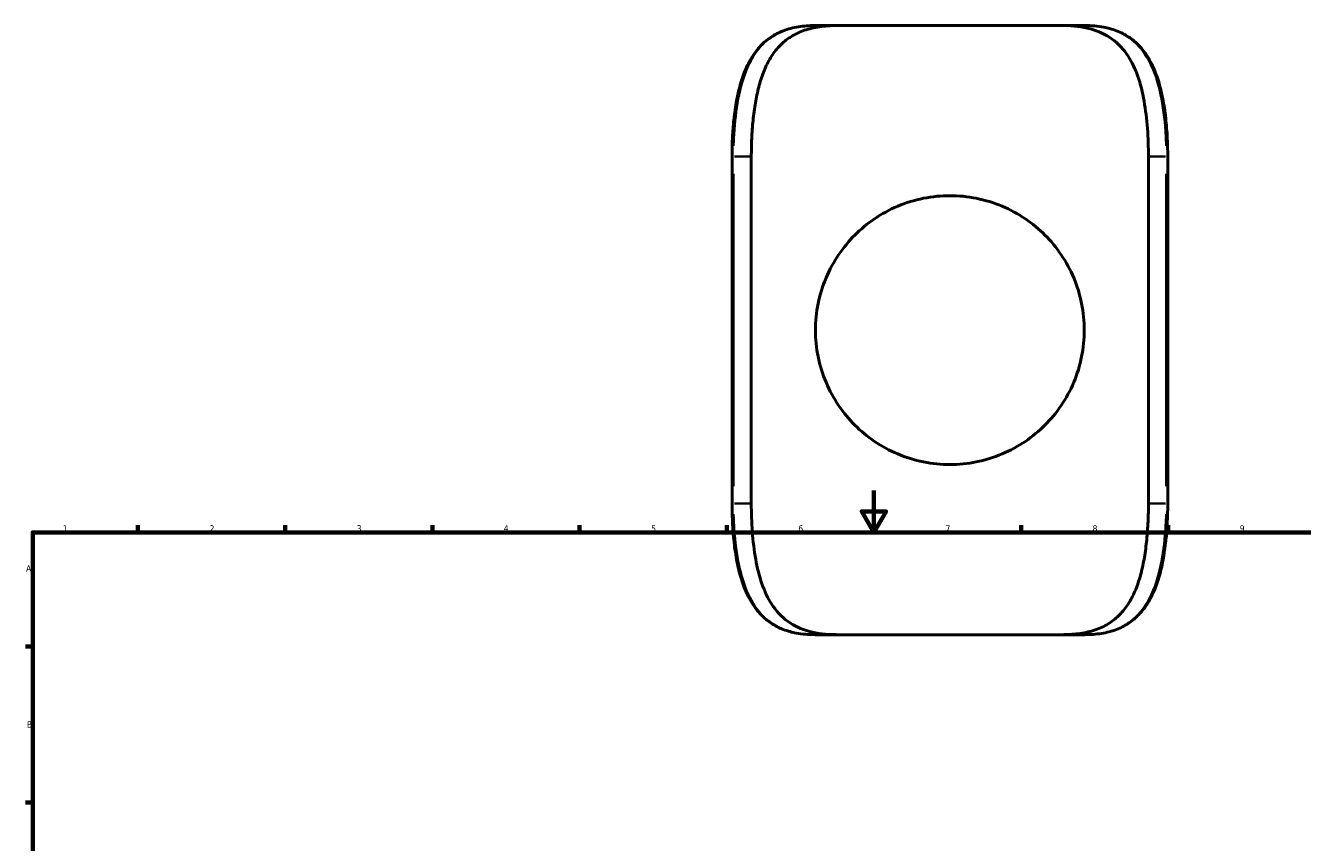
# Model space of a CAD drawing. Header units: millimetres. Extents: x -147 to 1117, y -236 to 832.
# Tile 3 of 6: x 17 to 625, y 426 to 815. Entities that reach past the tile are written whole.
import ezdxf

# ---------------------------------------------------------------- set-up
doc = ezdxf.new("R2010")
doc.units = ezdxf.units.MM
for name, color, linetype, lineweight in [('Border (ANSI)', 7, 'Continuous', 70), ('Visible (ANSI)', 7, 'Continuous', 50), ('Visible Narrow (ANSI)', 7, 'Continuous', 35)]:
    doc.layers.add(name, color=color, linetype=linetype, lineweight=lineweight)
doc.styles.add('Note Text (ANSI)', font='tahoma.ttf')

# ---------------------------------------------------------------- blocks, each defined once
blk = doc.blocks.new('Borders Default Border')
at = {"layer": 'Border (ANSI)'}
for p, q in [((70.08, 574), (70.08, 577.45)), ((140.17, 574), (140.17, 577.45)), ((210.25, 574), (210.25, 577.45)), ((280.33, 574), (280.33, 577.45)), ((350.42, 574), (350.42, 577.45)), ((490.58, 574), (490.58, 577.45)), ((560.67, 574), (560.67, 577.45)), ((20, 519.75), (16.55, 519.75)), ((20, 445.5), (16.55, 445.5))]:
    blk.add_line(p, q, dxfattribs=at)
at = {"layer": 'Border (ANSI)', "flags": 128}
for points in [[(420.5, 594), (420.5, 574), (414.73, 584), (426.27, 584), (420.5, 574)], [(20, 20), (20, 574), (821, 574), (821, 20), (20, 20)]]:
    blk.add_lwpolyline(points, dxfattribs=at)
at = {"layer": 'Border (ANSI)', "char_height": 3.05, "attachment_point": 7, "style": 'Note Text (ANSI)'}
for s, insert in [('1', (34.35, 574.4)), ('2', (104.2, 574.4)), ('3', (174.26, 574.34)), ('4', (244.23, 574.4)), ('5', (314.48, 574.34)), ('6', (384.49, 574.34)), ('7', (454.6, 574.4)), ('8', (524.63, 574.33)), ('9', (594.7, 574.34)), ('A', (16.78, 555.35)), ('B', (17.15, 481.1))]:
    blk.add_mtext(s, dxfattribs=dict(at, insert=insert))

msp = doc.modelspace()

# ---------------------------------------------------------------- linework, layer by layer
at = {"layer": 'Visible (ANSI)'}
for p, q in [((403.119, 815.349), (392.503, 815.349)), ((403.119, 815.349), (510.225, 815.349)), ((520.842, 815.349), (510.225, 815.349)), ((352.948, 752.949), (352.948, 587.749)), ((362.127, 587.749), (362.127, 752.949)), ((551.218, 587.749), (551.218, 752.949)), ((560.397, 587.749), (560.397, 752.949)), ((392.503, 525.349), (403.119, 525.349)), ((510.225, 525.349), (403.119, 525.349)), ((510.225, 525.349), (520.842, 525.349))]:
    msp.add_line(p, q, dxfattribs=at)
for points, knots in [([(392.503, 815.349), (391.129, 815.349), (389.777, 815.303), (387.12, 815.107), (385.815, 814.957), (383.262, 814.547), (382.013, 814.285), (379.624, 813.655), (378.481, 813.29), (376.305, 812.46), (375.27, 812), (373.296, 810.984), (372.356, 810.431), (370.562, 809.233), (369.706, 808.59), (368.07, 807.208), (367.289, 806.471), (365.796, 804.901), (365.084, 804.067), (363.725, 802.3), (363.078, 801.366), (361.847, 799.396), (361.264, 798.359), (360.159, 796.184), (359.639, 795.044), (358.66, 792.668), (358.203, 791.429), (357.349, 788.861), (356.954, 787.531), (356.224, 784.787), (355.89, 783.373), (355.28, 780.475), (355.005, 778.989), (354.509, 775.96), (354.29, 774.416), (353.903, 771.283), (353.736, 769.693), (353.484, 766.851), (353.389, 765.605), (353.186, 762.473), (353.097, 760.577), (352.977, 756.771), (352.948, 754.86), (352.948, 752.949)], [0, 0, 0, 0, 0.5014059, 0.5014059, 1.0028119, 1.0028119, 1.5042178, 1.5042178, 1.9876547, 1.9876547, 2.4523169, 2.4523169, 2.903655, 2.903655, 3.3470848, 3.3470848, 3.7878246, 3.7878246, 4.2304266, 4.2304266, 4.6783449, 4.6783449, 5.1336896, 5.1336896, 5.5973201, 5.5973201, 6.0691019, 6.0691019, 6.5481483, 6.5481483, 7.0330604, 7.0330604, 7.5222562, 7.5222562, 8.0142135, 8.0142135, 8.5076377, 8.5076377, 8.887758, 8.887758, 9.4579384, 9.4579384, 10.0281188, 10.0281188, 10.0281188, 10.0281188]), ([(362.127, 752.949), (362.127, 755.711), (362.187, 758.589), (362.453, 764.396), (362.659, 767.325), (363.234, 773.059), (363.603, 775.867), (364.511, 781.21), (365.049, 783.746), (366.268, 788.418), (366.998, 790.75), (368.733, 795.216), (369.74, 797.35), (372.031, 801.279), (373.317, 803.077), (376.124, 806.256), (377.645, 807.638), (380.947, 810.077), (382.879, 811.198), (387.113, 813.038), (389.414, 813.758), (394.274, 814.791), (396.835, 815.106), (400.663, 815.318), (401.891, 815.349), (403.119, 815.349)], [29.2676093, 29.2676093, 29.2676093, 29.2676093, 30.0961056, 30.0961056, 30.9246019, 30.9246019, 31.7530982, 31.7530982, 32.5815945, 32.5815945, 33.4092427, 33.4092427, 34.2368908, 34.2368908, 35.0645389, 35.0645389, 35.892187, 35.892187, 36.7927804, 36.7927804, 37.6933738, 37.6933738, 38.5939672, 38.5939672, 39.0138357, 39.0138357, 39.0138357, 39.0138357]), ([(510.225, 815.349), (510.484, 815.349), (510.742, 815.348), (515.463, 815.297), (519.715, 814.816), (527.438, 812.735), (530.922, 811.129), (536.949, 806.751), (539.494, 803.978), (543.38, 797.959), (544.909, 794.725), (547.413, 787.533), (548.392, 783.575), (549.884, 775.216), (550.401, 770.807), (551.067, 761.872), (551.218, 757.346), (551.218, 752.949)], [19.3519408, 19.3519408, 19.3519408, 19.3519408, 19.4403285, 19.4403285, 20.9729544, 20.9729544, 22.5055804, 22.5055804, 24.0382064, 24.0382064, 25.35706, 25.35706, 26.6759137, 26.6759137, 27.9947673, 27.9947673, 29.3136209, 29.3136209, 29.3136209, 29.3136209]), ([(560.397, 752.949), (560.397, 754.604), (560.374, 756.258), (560.285, 759.556), (560.218, 761.2), (560.037, 764.469), (559.923, 766.094), (559.646, 769.312), (559.483, 770.906), (559.104, 774.053), (558.888, 775.605), (558.399, 778.655), (558.126, 780.154), (557.52, 783.083), (557.187, 784.514), (556.457, 787.296), (556.061, 788.648), (555.202, 791.261), (554.74, 792.522), (553.75, 794.945), (553.222, 796.107), (552.1, 798.325), (551.506, 799.382), (550.253, 801.386), (549.595, 802.335), (548.214, 804.124), (547.492, 804.965), (545.983, 806.542), (545.197, 807.279), (543.558, 808.652), (542.705, 809.289), (540.927, 810.468), (540.002, 811.009), (538.073, 811.999), (537.067, 812.447), (534.968, 813.252), (533.872, 813.607), (531.822, 814.161), (530.877, 814.376), (528.471, 814.831), (526.989, 815.029), (523.962, 815.288), (522.416, 815.349), (520.842, 815.349)], [0, 0, 0, 0, 0.4935533, 0.4935533, 0.9871951, 0.9871951, 1.4810225, 1.4810225, 1.9749189, 1.9749189, 2.4684055, 2.4684055, 2.9605514, 2.9605514, 3.4500126, 3.4500126, 3.9352297, 3.9352297, 4.4145951, 4.4145951, 4.8866627, 4.8866627, 5.3504331, 5.3504331, 5.8057426, 5.8057426, 6.2535493, 6.2535493, 6.6960975, 6.6960975, 7.1369025, 7.1369025, 7.580504, 7.580504, 8.0319538, 8.0319538, 8.4963178, 8.4963178, 8.8792907, 8.8792907, 9.45375, 9.45375, 10.0282094, 10.0282094, 10.0282094, 10.0282094]), ([(520.672, 670.349), (520.672, 674.536), (520.256, 678.799), (518.569, 687.171), (517.301, 691.282), (514.008, 699.1), (511.981, 702.817), (507.334, 709.675), (504.713, 712.818), (499.165, 718.366), (496.036, 720.982), (489.175, 725.637), (485.443, 727.677), (477.588, 730.985), (473.457, 732.257), (465.074, 733.939), (460.822, 734.349), (452.523, 734.349), (448.27, 733.939), (439.887, 732.257), (435.757, 730.985), (427.902, 727.677), (424.169, 725.637), (417.308, 720.982), (414.179, 718.366), (408.631, 712.818), (406.01, 709.675), (401.364, 702.817), (399.337, 699.1), (396.044, 691.282), (394.775, 687.171), (393.089, 678.799), (392.672, 674.536), (392.672, 666.163), (393.089, 661.9), (394.775, 653.528), (396.044, 649.417), (399.337, 641.599), (401.364, 637.882), (406.01, 631.023), (408.631, 627.881), (414.179, 622.333), (417.308, 619.717), (424.169, 615.061), (427.902, 613.022), (435.757, 609.714), (439.887, 608.442), (448.27, 606.759), (452.523, 606.349), (460.822, 606.349), (465.074, 606.759), (473.457, 608.442), (477.588, 609.714), (485.443, 613.022), (489.175, 615.061), (496.036, 619.717), (499.165, 622.333), (504.713, 627.881), (507.334, 631.023), (511.981, 637.882), (514.008, 641.599), (517.301, 649.417), (518.569, 653.528), (520.256, 661.9), (520.672, 666.163), (520.672, 670.349)], [0, 0, 0, 0, 1.2559867, 1.2559867, 2.5119734, 2.5119734, 3.7679601, 3.7679601, 5.0239468, 5.0239468, 6.2687426, 6.2687426, 7.5135383, 7.5135383, 8.7583341, 8.7583341, 10.0031298, 10.0031298, 11.2479256, 11.2479256, 12.4927213, 12.4927213, 13.7375171, 13.7375171, 14.9823128, 14.9823128, 16.2382996, 16.2382996, 17.4942863, 17.4942863, 18.750273, 18.750273, 20.0062597, 20.0062597, 21.2622464, 21.2622464, 22.5182331, 22.5182331, 23.7742198, 23.7742198, 25.0302065, 25.0302065, 26.2750022, 26.2750022, 27.519798, 27.519798, 28.7645937, 28.7645937, 30.0093895, 30.0093895, 31.2541853, 31.2541853, 32.498981, 32.498981, 33.7437768, 33.7437768, 34.9885725, 34.9885725, 36.2445592, 36.2445592, 37.5005459, 37.5005459, 38.7565326, 38.7565326, 40.0125193, 40.0125193, 40.0125193, 40.0125193]), ([(352.948, 587.749), (352.948, 586.095), (352.97, 584.441), (353.059, 581.143), (353.126, 579.498), (353.307, 576.23), (353.421, 574.605), (353.698, 571.387), (353.861, 569.792), (354.241, 566.646), (354.457, 565.094), (354.946, 562.043), (355.218, 560.545), (355.824, 557.616), (356.157, 556.185), (356.887, 553.402), (357.284, 552.05), (358.142, 549.438), (358.604, 548.176), (359.594, 545.754), (360.122, 544.592), (361.245, 542.374), (361.838, 541.317), (363.091, 539.313), (363.75, 538.364), (365.131, 536.575), (365.853, 535.734), (367.361, 534.157), (368.147, 533.42), (369.787, 532.046), (370.639, 531.409), (372.417, 530.231), (373.342, 529.69), (375.272, 528.7), (376.277, 528.252), (378.377, 527.446), (379.472, 527.091), (381.522, 526.538), (382.467, 526.323), (384.873, 525.868), (386.355, 525.67), (389.383, 525.411), (390.929, 525.349), (392.503, 525.349)], [0, 0, 0, 0, 0.4935533, 0.4935533, 0.9871951, 0.9871951, 1.4810225, 1.4810225, 1.9749189, 1.9749189, 2.4684055, 2.4684055, 2.9605514, 2.9605514, 3.4500126, 3.4500126, 3.9352297, 3.9352297, 4.4145951, 4.4145951, 4.8866627, 4.8866627, 5.3504331, 5.3504331, 5.8057426, 5.8057426, 6.2535493, 6.2535493, 6.6960975, 6.6960975, 7.1369025, 7.1369025, 7.580504, 7.580504, 8.0319538, 8.0319538, 8.4963178, 8.4963178, 8.8792907, 8.8792907, 9.45375, 9.45375, 10.0282094, 10.0282094, 10.0282094, 10.0282094]), ([(403.119, 525.349), (402.86, 525.349), (402.602, 525.351), (397.881, 525.402), (393.629, 525.883), (385.907, 527.963), (382.422, 529.57), (376.395, 533.948), (373.85, 536.72), (369.964, 542.74), (368.436, 545.973), (365.931, 553.165), (364.952, 557.124), (363.46, 565.483), (362.943, 569.892), (362.277, 578.827), (362.127, 583.353), (362.127, 587.749)], [19.3519424, 19.3519424, 19.3519424, 19.3519424, 19.4403309, 19.4403309, 20.9729567, 20.9729567, 22.5055825, 22.5055825, 24.0382083, 24.0382083, 25.3570618, 25.3570618, 26.6759153, 26.6759153, 27.9947689, 27.9947689, 29.3136224, 29.3136224, 29.3136224, 29.3136224]), ([(551.218, 587.749), (551.218, 584.988), (551.158, 582.109), (550.892, 576.302), (550.686, 573.374), (550.111, 567.64), (549.741, 564.832), (548.834, 559.488), (548.295, 556.953), (547.077, 552.281), (546.347, 549.949), (544.611, 545.483), (543.605, 543.349), (541.314, 539.42), (540.027, 537.622), (537.22, 534.443), (535.699, 533.06), (532.398, 530.622), (530.465, 529.501), (526.232, 527.661), (523.93, 526.941), (519.07, 525.907), (516.509, 525.593), (512.681, 525.381), (511.454, 525.349), (510.225, 525.349)], [29.2689679, 29.2689679, 29.2689679, 29.2689679, 30.0974642, 30.0974642, 30.9259605, 30.9259605, 31.7544568, 31.7544568, 32.5829532, 32.5829532, 33.4106013, 33.4106013, 34.2382494, 34.2382494, 35.0658975, 35.0658975, 35.8935456, 35.8935456, 36.794139, 36.794139, 37.6947324, 37.6947324, 38.5953258, 38.5953258, 39.0151943, 39.0151943, 39.0151943, 39.0151943]), ([(520.842, 525.349), (522.215, 525.349), (523.568, 525.396), (526.225, 525.592), (527.529, 525.741), (530.082, 526.152), (531.331, 526.413), (533.721, 527.044), (534.864, 527.409), (537.039, 528.239), (538.075, 528.699), (540.048, 529.715), (540.988, 530.267), (542.783, 531.465), (543.639, 532.109), (545.275, 533.49), (546.056, 534.228), (547.548, 535.798), (548.26, 536.632), (549.619, 538.399), (550.266, 539.333), (551.497, 541.303), (552.081, 542.34), (553.185, 544.515), (553.706, 545.655), (554.684, 548.031), (555.142, 549.269), (555.995, 551.837), (556.39, 553.168), (557.12, 555.912), (557.454, 557.326), (558.064, 560.224), (558.34, 561.709), (558.835, 564.739), (559.055, 566.283), (559.442, 569.416), (559.609, 571.006), (559.861, 573.848), (559.956, 575.094), (560.158, 578.226), (560.248, 580.121), (560.367, 583.928), (560.397, 585.838), (560.397, 587.749)], [0, 0, 0, 0, 0.5014059, 0.5014059, 1.0028119, 1.0028119, 1.5042178, 1.5042178, 1.9876547, 1.9876547, 2.4523169, 2.4523169, 2.903655, 2.903655, 3.3470848, 3.3470848, 3.7878246, 3.7878246, 4.2304266, 4.2304266, 4.6783449, 4.6783449, 5.1336896, 5.1336896, 5.5973201, 5.5973201, 6.0691019, 6.0691019, 6.5481483, 6.5481483, 7.0330604, 7.0330604, 7.5222562, 7.5222562, 8.0142135, 8.0142135, 8.5076377, 8.5076377, 8.887758, 8.887758, 9.4579384, 9.4579384, 10.0281188, 10.0281188, 10.0281188, 10.0281188])]:
    msp.add_open_spline(points, degree=3, knots=knots, dxfattribs=at)
at = {"layer": 'Visible Narrow (ANSI)'}
for p, q in [((353.564, 752.949), (352.95, 752.949)), ((354.047, 752.949), (361.702, 752.949)), ((551.643, 752.949), (559.297, 752.949)), ((559.78, 752.949), (560.395, 752.949)), ((353.622, 596.009), (353.622, 744.689)), ((559.722, 744.689), (559.722, 596.009)), ((353.564, 587.749), (352.95, 587.749)), ((361.702, 587.749), (354.047, 587.749)), ((559.297, 587.749), (551.643, 587.749)), ((559.78, 587.749), (560.395, 587.749))]:
    msp.add_line(p, q, dxfattribs=at)
for points, knots in [([(353.692, 758.039), (353.724, 759.218), (353.768, 760.393), (354.097, 767.345), (354.648, 773.012), (356.527, 784.117), (357.92, 789.495), (361.112, 797.253), (362.592, 800.018), (365.925, 804.71), (367.744, 806.684), (371.81, 810.015), (374.056, 811.372), (380.118, 813.993), (384.165, 814.877), (388.499, 815.203)], [-9.5267129, -9.5267129, -9.5267129, -9.5267129, -9.1776934, -9.1776934, -7.4547564, -7.4547564, -5.5881737, -5.5881737, -4.3866438, -4.3866438, -3.2735558, -3.2735558, -2.1604629, -2.1604629, -0.5014059, -0.5014059, -0.5014059, -0.5014059]), ([(524.845, 815.205), (529.267, 814.875), (533.393, 813.956), (540.665, 810.741), (543.832, 808.48), (549.344, 802.481), (551.638, 798.675), (554.931, 790.711), (556.094, 786.748), (558.169, 777.038), (558.91, 771.109), (559.48, 762.7), (559.589, 760.375), (559.653, 758.04)], [-9.5267989, -9.5267989, -9.5267989, -9.5267989, -7.8335954, -7.8335954, -6.1857201, -6.1857201, -4.4502254, -4.4502254, -3.0313223, -3.0313223, -1.1931047, -1.1931047, -0.5014105, -0.5014105, -0.5014105, -0.5014105]), ([(388.5, 525.494), (384.078, 525.824), (379.952, 526.743), (372.68, 529.958), (369.513, 532.219), (364, 538.218), (361.706, 542.024), (358.413, 549.988), (357.25, 553.95), (355.175, 563.661), (354.434, 569.589), (353.865, 577.999), (353.756, 580.324), (353.691, 582.659)], [-9.5267989, -9.5267989, -9.5267989, -9.5267989, -7.8335954, -7.8335954, -6.1857201, -6.1857201, -4.4502254, -4.4502254, -3.0313223, -3.0313223, -1.1931047, -1.1931047, -0.5014105, -0.5014105, -0.5014105, -0.5014105]), ([(559.653, 582.659), (559.62, 581.481), (559.577, 580.305), (559.248, 573.353), (558.696, 567.687), (556.818, 556.581), (555.425, 551.203), (552.232, 543.446), (550.753, 540.681), (547.419, 535.989), (545.6, 534.015), (541.535, 530.684), (539.289, 529.327), (533.226, 526.706), (529.179, 525.821), (524.846, 525.495)], [-9.5267129, -9.5267129, -9.5267129, -9.5267129, -9.1776934, -9.1776934, -7.4547564, -7.4547564, -5.5881737, -5.5881737, -4.3866438, -4.3866438, -3.2735558, -3.2735558, -2.1604629, -2.1604629, -0.5014059, -0.5014059, -0.5014059, -0.5014059])]:
    msp.add_open_spline(points, degree=3, knots=knots, dxfattribs=at)

# ---------------------------------------------------------------- block references
msp.add_blockref('Borders Default Border', (0, 0))

doc.saveas('drawing.dxf')
